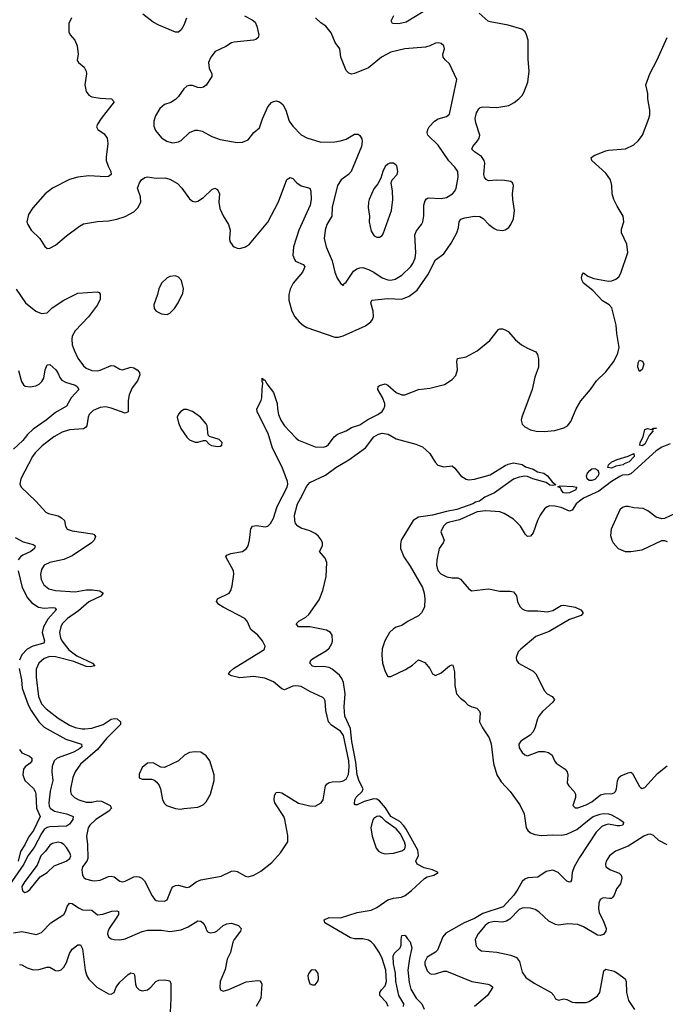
# Model space of a CAD drawing. Header units: inches. Extents: x 1834610 to 2027685, y 642842 to 774116.
# Tile 241 of 256: x 1921054 to 1925676, y 698026 to 705078. Entities that reach past the tile are written whole.
import ezdxf

# ---------------------------------------------------------------- set-up
doc = ezdxf.new("R2010")
doc.units = ezdxf.units.IN
doc.header["$MEASUREMENT"] = 0
doc.layers.add('B9629', color=7, linetype='Continuous')
doc.layers.add('B9720', color=7, linetype='Continuous')

msp = doc.modelspace()

# ---------------------------------------------------------------- linework, layer by layer
at = {"layer": 'B9629', "color": 5}
for points, elevation in [([(1921249.7, 700000), (1921384.9, 699924.9), (1921496.3, 699890), (1921499, 699870), (1921475.8, 699850), (1921433.8, 699830), (1921322.8, 699790), (1921301.1, 699770), (1921286.7, 699730), (1921284.6, 699690), (1921291.3, 699630), (1921273, 699553), (1921262.4, 699470), (1921265.4, 699445.4), (1921273.2, 699430), (1921303.2, 699410), (1921388, 699390), (1921432.9, 699372.8), (1921437.6, 699370), (1921433.8, 699350), (1921410, 699316), (1921390, 699301.1), (1921270, 699296.9), (1921250, 699291.7), (1921230, 699277.1), (1921210, 699248.6), (1921157, 699150), (1921113.2, 699090), (1921084.1, 699030), (1920959.7, 698850)], 360), ([(1921745.6, 700000), (1921675.1, 699930), (1921610.1, 699849.9), (1921490, 699745.8), (1921451.8, 699690), (1921435.3, 699650), (1921418.4, 699570), (1921418, 699550), (1921423.6, 699530), (1921447, 699507), (1921476.4, 699490), (1921530, 699473.5), (1921570, 699474.5), (1921610, 699483.9), (1921640.4, 699480.4), (1921701.3, 699450), (1921711.2, 699430), (1921693, 699410), (1921599.4, 699350), (1921556.3, 699310), (1921544.6, 699290), (1921532, 699230), (1921538.9, 699170), (1921542, 699070), (1921534.4, 699050), (1921503.1, 699010), (1921498.3, 698990), (1921503.6, 698950), (1921514, 698934), (1921525.7, 698925.7), (1921570, 698911.9), (1921590, 698909.3), (1921630, 698914.3), (1921690, 698940.7), (1921710, 698943.6), (1921730, 698938.3), (1921770, 698908.8), (1921790, 698903.6), (1921810, 698906.9), (1921870, 698937.8), (1921890, 698942), (1921910, 698939.5), (1921929, 698929), (1921946.4, 698910), (1922002.8, 698802.8), (1922019.9, 698779.9), (1922030.3, 698770.3), (1922046.3, 698766.3), (1922090, 698765.7), (1922110, 698773.4), (1922142.9, 698857.1), (1922150, 698866.7), (1922170, 698878), (1922190, 698878.9), (1922250, 698863.6), (1922270, 698866.9), (1922317.5, 698902.5), (1922350, 698918.4), (1922495.5, 698944.5), (1922570, 698979.6), (1922590, 698980.9), (1922610, 698976), (1922670, 698943), (1922690, 698939.1), (1922730, 698950.4), (1922779.5, 698980.5), (1922859.5, 699040.5), (1922921.6, 699110), (1922972.6, 699190), (1922974.6, 699234.6), (1922952.6, 699350), (1922945.7, 699370), (1922881.6, 699470), (1922875.6, 699490), (1922879.1, 699520.9), (1922890, 699542.8), (1922910, 699546), (1922930, 699539.5), (1923050, 699466.5), (1923130, 699446.5), (1923170, 699445.7), (1923211, 699469), (1923225.6, 699490), (1923242.2, 699590), (1923254.9, 699605.1), (1923270, 699614.2), (1923290, 699618.8), (1923350, 699620.6), (1923370, 699625.8), (1923390, 699638.2), (1923407.7, 699672.3), (1923412.8, 699727.2), (1923410.7, 699769.3), (1923372, 699950), (1923350, 699981.9), (1923323.7, 700000)], 380), ([(1921502.3, 700000), (1921510, 699998.9), (1921521.1, 700000)], 380), ([(1923691.3, 698010), (1923680, 698040), (1923632.8, 698090), (1923631.6, 698110), (1923643.5, 698130), (1923670, 698158.8), (1923678.7, 698190), (1923674.7, 698270), (1923650, 698354), (1923630, 698394.5), (1923592.1, 698452.1), (1923570, 698473.8), (1923550, 698484.8), (1923510, 698495.8), (1923450, 698495.1), (1923422.2, 698502.2), (1923239.3, 698610), (1923232.7, 698630), (1923270, 698646.7), (1923350, 698645.6), (1923470, 698682.8), (1923570, 698700.2), (1923610, 698720.2), (1923690, 698775.2), (1923730, 698785.8), (1923786.7, 698793.3), (1923814.2, 698805.8), (1923859.3, 698840.7), (1923952.6, 698927.4), (1923970, 698938), (1924018, 698950), (1924048.7, 698970), (1924008.7, 698990), (1923950, 699002.4), (1923898.7, 699030), (1923890.9, 699050), (1923908.6, 699091.4), (1923904.6, 699130), (1923820.4, 699280.4), (1923804.4, 699304.4), (1923774.3, 699334.3), (1923710, 699371.5), (1923673.8, 699433.8), (1923630, 699482.2), (1923610, 699495.2), (1923590, 699498.4), (1923521, 699479), (1923470, 699455.1), (1923455.1, 699455.1), (1923450, 699462), (1923454.2, 699490), (1923463.5, 699510), (1923505.8, 699550), (1923512.8, 699570), (1923484.2, 699624.2), (1923470.3, 699670), (1923460, 699760), (1923430.8, 699909.2), (1923421.4, 700000)], 360), ([(1924371.4, 700000), (1924415.2, 699935.2), (1924430, 699892), (1924446, 699750), (1924469.4, 699669.4), (1924500.5, 699620.5), (1924564.9, 699550), (1924635.3, 699455.3), (1924664.9, 699390), (1924680.8, 699290), (1924691.8, 699270), (1924710, 699254.3), (1924742, 699242), (1924790, 699235.2), (1924870, 699240.1), (1924930, 699238.3), (1924970, 699244.4), (1925043, 699277), (1925130, 699350.7), (1925159.1, 699370), (1925208.5, 699388.5), (1925231.5, 699391.5), (1925270, 699390.3), (1925290, 699383), (1925350.7, 699350), (1925376, 699330), (1925375.3, 699324.7), (1925371.3, 699310), (1925350, 699305.1), (1925330, 699304.2), (1925270, 699316), (1925250, 699312.4), (1925221.3, 699298.7), (1925180, 699260), (1925061.6, 699078.4), (1925022.9, 699010), (1925009.3, 698970), (1925005.3, 698914.7), (1924996.5, 698903.5), (1924990, 698900.5), (1924970, 698908.4), (1924908.4, 698970), (1924870, 698987.3), (1924822.1, 698977.9), (1924762.4, 698937.6), (1924691.7, 698931.7), (1924670, 698922.9), (1924650, 698905), (1924621, 698850), (1924591.8, 698808.2), (1924515.7, 698724.3), (1924370, 698676), (1924310, 698640.7), (1924235.5, 698610), (1924104.6, 698535.4), (1924083.8, 698510), (1924045.9, 698414.1), (1924030, 698399.8), (1923970, 698364.7), (1923953.8, 698330), (1923953.8, 698310), (1923970, 698266.4), (1923990, 698247), (1924002.4, 698242.4), (1924030, 698244), (1924090, 698263.9), (1924110, 698263.6), (1924290, 698190.2), (1924404.7, 698170), (1924424.1, 698164.1), (1924440.7, 698150), (1924402, 698090), (1924310, 698009.8)], 360), ([(1924740.1, 700000), (1924730, 699976.9), (1924707.4, 699952.6), (1924642.3, 699910), (1924628.1, 699890), (1924630, 699864), (1924650, 699830.4), (1924670, 699813.7), (1924690, 699805.3), (1924770, 699836), (1924810, 699836.6), (1924838.4, 699830), (1924865.5, 699810), (1924882.3, 699770), (1924894, 699754), (1924958.7, 699710), (1924972, 699690), (1924978.4, 699670), (1924973, 699610), (1924984.9, 699590), (1925023, 699550), (1925032.7, 699530), (1925032, 699508), (1925014, 699450), (1925030, 699434), (1925050, 699432.7), (1925110, 699454), (1925150, 699476.9), (1925212.9, 699527.1), (1925250, 699534.7), (1925290, 699532.9), (1925310, 699539.5), (1925319.7, 699550), (1925327.1, 699570), (1925334.2, 699625.8), (1925342.4, 699650), (1925357.2, 699662.7), (1925410, 699684.9), (1925430, 699688), (1925439.9, 699679.9), (1925490, 699586.8), (1925498.4, 699578.4), (1925510, 699570.6), (1925530, 699578), (1925620.7, 699679.3), (1925690, 699734.4)], 380), ([(1921052.8, 699850), (1921070, 699826), (1921123.1, 699803.1), (1921140.5, 699790), (1921141.6, 699770), (1921130, 699752.7), (1921094, 699726), (1921082, 699710), (1921077, 699670), (1921090.5, 699630), (1921152.4, 699572.4), (1921164.4, 699550), (1921170.2, 699530), (1921173.9, 699430), (1921201.5, 699370), (1921153.6, 699270), (1921116.6, 699223.4), (1921090, 699168.2), (1921059.2, 699120.8), (1921042.1, 699050)], 340), ([(1925690, 699167.8), (1925630, 699199.8), (1925590, 699234), (1925570, 699243.5), (1925550, 699242), (1925522, 699230), (1925410, 699159.8), (1925318.2, 699121.8), (1925277.1, 699090), (1925253, 699050), (1925247.7, 699030), (1925250.8, 699010), (1925282.8, 698990), (1925345, 698964.9), (1925360.3, 698950), (1925364.9, 698930), (1925355.3, 698890), (1925326.4, 698853.6), (1925310, 698806.6), (1925298.4, 698790), (1925290, 698784), (1925276.5, 698783.5), (1925230, 698788.2), (1925210, 698776.2), (1925198.9, 698750), (1925197.8, 698710), (1925202.8, 698682.8), (1925235.4, 698615.4), (1925251.5, 698570), (1925250.2, 698549.8), (1925233.2, 698526.8), (1925210, 698518), (1925190, 698522), (1925090, 698580.4), (1925050, 698596.8), (1924977, 698603), (1924911.9, 698591.9), (1924890, 698597.6), (1924842.2, 698622.2), (1924770, 698687.8), (1924744.4, 698704.4), (1924710, 698714.8), (1924670, 698716), (1924650, 698713.5), (1924630, 698704), (1924563.5, 698636.5), (1924539.1, 698620.9), (1924510, 698614.9), (1924450, 698620.2), (1924410, 698608.9), (1924386.2, 698590), (1924336.1, 698530), (1924315.3, 698490), (1924322.6, 698442.6), (1924341.1, 698421.1), (1924361, 698410), (1924470, 698400.2), (1924570, 698377.4), (1924610, 698361.7), (1924632.8, 698332.8), (1924650, 698257.3), (1924678, 698218), (1924737.6, 698177.6), (1924858.8, 698110), (1924877.3, 698090), (1924890, 698066), (1924910, 698056.3), (1924950, 698066), (1924970, 698061.6), (1925010, 698040.5), (1925030, 698038.4), (1925110, 698039.3), (1925130, 698046.4), (1925190, 698086.4), (1925206, 698110), (1925235.1, 698264.9), (1925250, 698278), (1925310, 698262.4), (1925333.4, 698250), (1925388.2, 698208.2), (1925396.5, 698190), (1925396.9, 698110), (1925413.2, 698053.2), (1925456, 697990)], 380), ([(1921010, 698538.8), (1921070, 698548), (1921173.6, 698526.4), (1921210, 698539.6), (1921278, 698610), (1921370, 698668.5), (1921382.6, 698690), (1921393.6, 698726.4), (1921410, 698750.5), (1921430, 698748.5), (1921475.8, 698715.8), (1921502.9, 698702.9), (1921570, 698700.3), (1921610, 698667.9), (1921650, 698671.1), (1921713.3, 698693.3), (1921750, 698694.9), (1921760.5, 698690), (1921760.2, 698670), (1921750.2, 698650), (1921694.8, 698570), (1921685.4, 698545.4), (1921683.2, 698530), (1921689.3, 698509.3), (1921710, 698496), (1921730.2, 698490.2), (1921770, 698487.7), (1921810, 698495.5), (1921930, 698547.1), (1921970, 698556.5), (1922070, 698556.9), (1922130, 698548.5), (1922210, 698558.5), (1922259.6, 698580.4), (1922330, 698623.1), (1922350, 698621.6), (1922364.9, 698610), (1922378.4, 698590), (1922393, 698553), (1922403.8, 698543.8), (1922419.1, 698539.1), (1922450, 698542.4), (1922465.2, 698550), (1922509.8, 698590.2), (1922536.6, 698603.4), (1922570, 698606.4), (1922620.4, 698590), (1922638.5, 698570), (1922635.2, 698550), (1922589.6, 698490.4), (1922580.9, 698470), (1922562.5, 698397.5), (1922540.2, 698350), (1922525.6, 698274.4), (1922490.3, 698190), (1922487.1, 698147.1), (1922490.8, 698130), (1922510, 698119.3), (1922550, 698131.8), (1922674.1, 698185.9), (1922757.1, 698197.1), (1922774.1, 698194.1), (1922783.4, 698183.4), (1922786.5, 698170), (1922779.7, 698070), (1922747.3, 698010)], 360), ([(1923802.6, 698010), (1923804.4, 698030), (1923767.2, 698090), (1923746.3, 698190), (1923743.7, 698250), (1923730, 698316), (1923727, 698370), (1923734.7, 698390), (1923777, 698430), (1923784.5, 698450), (1923784.5, 698490), (1923790, 698518), (1923810, 698522), (1923816.9, 698516.9), (1923830, 698494), (1923850, 698474), (1923862, 698430), (1923845.4, 698354.6), (1923833.4, 698270), (1923843.2, 698183.2), (1923854.4, 698134.4), (1923891.2, 698071.2), (1923933, 698030), (1923950, 697991.3)], 340), ([(1921052.3, 698312.3), (1921070, 698308.9), (1921107.9, 698287.9), (1921150, 698272.3), (1921190, 698274.2), (1921250, 698291.6), (1921270, 698292), (1921310, 698267), (1921330, 698265.3), (1921350, 698274), (1921370, 698292.4), (1921390, 698326.4), (1921411.7, 698390), (1921430, 698420.9), (1921470, 698452.4), (1921490, 698453), (1921503.2, 698423.2), (1921523, 698270), (1921534, 698230), (1921550, 698205.3), (1921606.3, 698150), (1921690, 698101.1), (1921710, 698099.1), (1921729.6, 698110), (1921745.3, 698150), (1921770, 698185.5), (1921830, 698240.4), (1921850, 698250.4), (1921870, 698246.8), (1921876.7, 698236.7), (1921882.3, 698170), (1921890.3, 698150), (1921910, 698128.9), (1921930, 698122.7), (1921970, 698130.3), (1921992, 698148), (1922029.6, 698190), (1922050, 698198.3), (1922090, 698201.1), (1922130, 698193.4), (1922135.1, 698175.1), (1922135.3, 698064.7), (1922130.3, 697970)], 340)]:
    msp.add_lwpolyline(points, dxfattribs=dict(at, elevation=elevation))
for points, elevation in [([(1922310, 699835.1), (1922270, 699828.4), (1922234.9, 699810), (1922190.2, 699769.8), (1922090, 699722.9), (1922063.3, 699723.3), (1922010, 699755.6), (1921970, 699753.3), (1921930, 699721.2), (1921910, 699675.3), (1921910, 699646.8), (1921930, 699639.1), (1921998, 699638), (1922013.4, 699633.4), (1922035.9, 699615.9), (1922053.2, 699593.2), (1922062.3, 699570), (1922075.8, 699490), (1922090, 699464), (1922104, 699450), (1922170, 699428.5), (1922204.6, 699424.6), (1922230, 699427.7), (1922330, 699438.6), (1922366.5, 699453.5), (1922390, 699475.8), (1922419.3, 699530), (1922445.1, 699630), (1922445.4, 699670), (1922414.8, 699770), (1922390, 699805.1), (1922350, 699831.1)], 420), ([(1923630, 699373.2), (1923610, 699370.8), (1923590, 699355.8), (1923580, 699340), (1923568.8, 699290), (1923577, 699230), (1923605.1, 699145.1), (1923622, 699122), (1923644.7, 699110), (1923670, 699104), (1923730, 699109.4), (1923790, 699126.1), (1923810, 699139.1), (1923816.5, 699163.5), (1923809.4, 699190), (1923778, 699250), (1923750, 699282.5), (1923675.2, 699335.2), (1923650, 699361)], 380), ([(1921330, 699187), (1921290, 699178.2), (1921270, 699165.7), (1921238.1, 699121.9), (1921205.8, 699090), (1921178.1, 699021.9), (1921090, 698904.5), (1921070.5, 698870), (1921070.8, 698850), (1921077.3, 698837.3), (1921090, 698826.8), (1921110, 698834.8), (1921130, 698850.8), (1921201.8, 698938.2), (1921250, 698970.3), (1921301.2, 699018.8), (1921386, 699050), (1921414, 699070), (1921419.1, 699090), (1921414, 699110), (1921388.7, 699150), (1921370, 699169.8), (1921350, 699181.6)], 380), ([(1923150, 698274), (1923141, 698270), (1923124, 698250), (1923117.3, 698230), (1923118.8, 698210), (1923130, 698172), (1923150, 698164.7), (1923170, 698166), (1923190, 698194), (1923193.2, 698210), (1923190, 698246), (1923173.2, 698270)], 380)]:
    msp.add_lwpolyline(points, close=True, dxfattribs=dict(at, elevation=elevation))
at = {"layer": 'B9720', "color": 5}
for points, elevation in [([(1924010, 705175.1), (1923819.7, 705060.3), (1923768.5, 705048.5), (1923722, 705050), (1923712.3, 705070), (1923733.1, 705106.9)], 420), ([(1921424.2, 705090), (1921406, 705050), (1921406, 704990), (1921416, 704970), (1921447.8, 704930), (1921466.3, 704890), (1921471.6, 704830), (1921465.1, 704785.1), (1921474, 704770), (1921516.6, 704736.6), (1921530.2, 704710), (1921532.4, 704690), (1921519.6, 704610), (1921530, 704564), (1921550, 704537.1), (1921570, 704525.3), (1921630, 704514.9), (1921710.3, 704510.3), (1921730.4, 704490.4), (1921637, 704370), (1921610.4, 704330), (1921603, 704310), (1921614.4, 704290), (1921659.3, 704259.3), (1921681.2, 704230), (1921684.3, 704190), (1921672.3, 704092.3), (1921674.2, 704070), (1921687.8, 704027.8), (1921707.2, 703990), (1921708.2, 703970), (1921690, 703953.6), (1921670, 703951.2), (1921550, 703960.3), (1921470, 703949.8), (1921410, 703932.3), (1921290, 703870.6), (1921237.6, 703830), (1921147.6, 703730), (1921118, 703682), (1921106.3, 703630), (1921112.6, 703610), (1921136.2, 703570), (1921199, 703510), (1921233.7, 703453.7), (1921250, 703439.1), (1921270, 703440.4), (1921310, 703462.4), (1921388, 703530), (1921481, 703599), (1921510, 703615.2), (1921611.4, 703631.4), (1921690, 703636.9), (1921750, 703648.9), (1921810, 703668.9), (1921870, 703700.9), (1921900.5, 703730), (1921921.1, 703770), (1921918.9, 703810), (1921898.4, 703870), (1921911.1, 703908.9), (1921927, 703930), (1921950, 703948.4), (1921970, 703951.8), (1922030, 703942.7), (1922096, 703944), (1922130, 703935.6), (1922183.3, 703903.3), (1922215.3, 703870), (1922270, 703793.4), (1922290, 703778), (1922310, 703773), (1922330, 703778), (1922370, 703804.9), (1922430, 703860.7), (1922450, 703870.7), (1922470, 703860.7), (1922483.8, 703830), (1922478.9, 703770), (1922486.4, 703726.4), (1922510, 703673.4), (1922548, 703610), (1922560.4, 703570), (1922555.5, 703510), (1922559.1, 703490), (1922579.1, 703459.1), (1922590, 703450.8), (1922610, 703440.7), (1922630, 703439.1), (1922670, 703450.4), (1922698.4, 703470), (1922830, 703626.9), (1922906.9, 703773.1), (1922967.2, 703932.8), (1922990, 703948.2), (1923010, 703939.3), (1923037.1, 703910), (1923070, 703887.2), (1923130.3, 703870.3), (1923138.7, 703850), (1923140.9, 703790), (1923133.2, 703750), (1923053.2, 703570), (1923015.2, 703450), (1923010.3, 703390.3), (1923020.2, 703360.2), (1923028.6, 703348.6), (1923083.2, 703323.2), (1923094.3, 703310), (1923089.2, 703290), (1923077.4, 703270), (1923011.1, 703190), (1922990, 703147), (1922981.6, 703110), (1922980.9, 703070), (1923001.7, 702990), (1923024.5, 702950), (1923053.9, 702913.9), (1923086.5, 702886.5), (1923110, 702873.8), (1923310, 702803.5), (1923337, 702803), (1923370, 702813), (1923530, 702884.4), (1923567, 702913), (1923579.7, 702930), (1923587.2, 702952.7), (1923583.5, 702990), (1923567.7, 703050), (1923576, 703070), (1923690, 703080.1), (1923790, 703076.6), (1923842.4, 703097.6), (1923898.5, 703141.5), (1923976, 703250), (1924030, 703357.1), (1924090, 703399.5), (1924142.9, 703477.1), (1924183.8, 703550), (1924195, 703590), (1924199.7, 703630), (1924212.3, 703650), (1924240.5, 703659.5), (1924310, 703670.2), (1924347.1, 703667.1), (1924372.8, 703652.8), (1924412.9, 703610), (1924450, 703581.8), (1924470, 703572.3), (1924510, 703568.2), (1924530, 703572.6), (1924555.4, 703590), (1924570.9, 703610), (1924587.9, 703652.1), (1924595.6, 703710), (1924584.2, 703790), (1924582.7, 703830), (1924589.6, 703889.6), (1924582.7, 703910), (1924570, 703917.6), (1924525.7, 703925.7), (1924470, 703928.7), (1924410, 703924.4), (1924392.2, 703932.3), (1924380.5, 703950), (1924377.2, 703970), (1924383.8, 704050), (1924379.3, 704070), (1924358.8, 704098.8), (1924309.6, 704130), (1924289.6, 704150), (1924296.9, 704170), (1924331.1, 704210), (1924342.6, 704230), (1924346.9, 704250), (1924319.5, 704339.5), (1924315.5, 704370), (1924323.4, 704410), (1924341, 704439), (1924350, 704447.7), (1924370, 704453.8), (1924470, 704449.4), (1924555.9, 704464.1), (1924594.9, 704485.1), (1924627, 704510), (1924650, 704534), (1924663.8, 704556.2), (1924692, 704630), (1924701.6, 704710), (1924692.9, 704792.9), (1924694, 704930), (1924682.9, 704970), (1924671.8, 704990), (1924648.4, 705008.5), (1924550, 705038), (1924421.6, 705061.6), (1924408, 705068), (1924344, 705124)], 420), ([(1922247.3, 705087.3), (1922230, 705039), (1922210, 705005.2), (1922190, 704989.3), (1922170, 704989.3), (1922050, 705037.7), (1922010, 705059.8), (1921936.1, 705116.1)], 420), ([(1922664.5, 705104.5), (1922717.3, 705077.3), (1922739, 705059), (1922752.4, 705030), (1922765.5, 704970), (1922760.7, 704950), (1922744.1, 704935.9), (1922728.7, 704931.3), (1922590, 704916.8), (1922570, 704910.7), (1922530, 704885.4), (1922453.4, 704850), (1922421.3, 704810), (1922404.9, 704770), (1922410.3, 704730), (1922428.9, 704690), (1922428.8, 704670), (1922390, 704609.6), (1922370, 704593.6), (1922350, 704589.7), (1922330, 704591.6), (1922290, 704605.1), (1922270, 704607.3), (1922250, 704602), (1922230, 704582.9), (1922190, 704527), (1922170, 704506.6), (1922135.6, 704484.4), (1922090, 704469.6), (1922057.5, 704442.5), (1922026.4, 704390), (1922014.4, 704350), (1922014.9, 704314.9), (1922025.1, 704285.1), (1922070, 704230.7), (1922106.9, 704206.9), (1922137.5, 704197.5), (1922150, 704195.5), (1922190, 704203), (1922210, 704213), (1922270, 704270.4), (1922310, 704286.4), (1922330, 704286.7), (1922359.3, 704279.3), (1922430, 704242), (1922490, 704219.5), (1922610, 704197.6), (1922650, 704199.3), (1922690, 704218), (1922729.6, 704270), (1922770, 704303.8), (1922791.6, 704368.4), (1922830, 704454), (1922856.1, 704483.9), (1922870, 704492.4), (1922890, 704495.8), (1922914.8, 704490), (1922938.4, 704470), (1922960.3, 704430), (1922983.7, 704350), (1923010, 704315.5), (1923070, 704253), (1923110.3, 704230.3), (1923210, 704200.3), (1923310, 704202.3), (1923350, 704208.9), (1923390, 704221.7), (1923450, 704258.4), (1923477.3, 704257.3), (1923490, 704247.7), (1923503.6, 704223.6), (1923506.1, 704206.1), (1923499.7, 704170), (1923426.7, 703990), (1923408.9, 703970), (1923355.8, 703930), (1923329.3, 703890), (1923290, 703734), (1923288.3, 703670), (1923252.2, 703610), (1923241.6, 703570), (1923234.7, 703510), (1923247.6, 703450), (1923290.3, 703350), (1923310.3, 703270.3), (1923326.7, 703226.7), (1923350, 703191.3), (1923370, 703174), (1923374.6, 703185.4), (1923390, 703198), (1923444.6, 703275.4), (1923466.8, 703293.2), (1923490, 703301.2), (1923510, 703302), (1923550, 703289.3), (1923590, 703269.3), (1923650, 703229.1), (1923690, 703215), (1923710, 703213), (1923740.7, 703219.3), (1923790, 703248), (1923854.6, 703310), (1923868.7, 703331.3), (1923884.5, 703370), (1923889.9, 703410), (1923882.7, 703537.3), (1923893.9, 703566.1), (1923929.7, 703610), (1923939.2, 703630), (1923947.9, 703672.1), (1923947.8, 703750), (1923956.8, 703783.2), (1923965, 703795), (1923979.1, 703800.9), (1924070, 703798), (1924110, 703804.7), (1924151.3, 703830), (1924169.7, 703850), (1924178, 703870), (1924193.1, 703950), (1924189.7, 703990), (1924170, 704021.3), (1924125.6, 704065.6), (1924050, 704179.2), (1923976.2, 704250), (1923971.8, 704270), (1923975.1, 704290), (1923986, 704310), (1924024, 704350), (1924050, 704366.8), (1924110, 704384.7), (1924130, 704402), (1924184.5, 704650), (1924130, 704762), (1924099.7, 704790), (1924085.7, 704810), (1924083.5, 704830), (1924094, 704870), (1924089.3, 704890), (1924070, 704906.6), (1924050, 704911.5), (1924030, 704909.6), (1923990.2, 704889.8), (1923959.1, 704880.9), (1923810, 704868), (1923710, 704844.8), (1923643.7, 704810), (1923550, 704733.7), (1923450, 704692.4), (1923430, 704688.3), (1923410, 704693.6), (1923390, 704713.2), (1923351.8, 704810), (1923346, 704870), (1923313.1, 704913.1), (1923283.3, 704983.3), (1923246, 705030), (1923210, 705054), (1923171.8, 705091.8)], 440), ([(1923323.7, 700000), (1923286, 700026), (1923264.3, 700050), (1923245.5, 700130), (1923239.7, 700199.8), (1923234, 700214), (1923223.5, 700223.5), (1923130, 700266.2), (1923070, 700301.7), (1923030, 700307.6), (1923010, 700305.6), (1922950, 700278.7), (1922930, 700286.4), (1922870, 700336.2), (1922810, 700360.6), (1922726.8, 700373.2), (1922630, 700363.1), (1922570, 700379.6), (1922549.5, 700390), (1922560.7, 700410), (1922585.6, 700430), (1922797.5, 700562.5), (1922806.6, 700570), (1922812.3, 700590), (1922791.1, 700630), (1922759.7, 700670), (1922707.6, 700710), (1922683.1, 700770), (1922665.7, 700790), (1922511, 700870), (1922479.1, 700890), (1922462, 700910), (1922469.8, 700930.2), (1922553, 700970), (1922565.4, 700990), (1922576.2, 701023.8), (1922586.8, 701106.8), (1922584.5, 701130), (1922529, 701230), (1922537.2, 701242.8), (1922566.6, 701253.4), (1922649, 701270), (1922677, 701290), (1922689.6, 701310), (1922699.7, 701350), (1922708.3, 701431.7), (1922721.2, 701450), (1922750, 701454), (1922814.5, 701445.5), (1922830, 701450.5), (1922849.7, 701470.2), (1922870, 701507.3), (1922897, 701590), (1922968.4, 701730), (1922972.4, 701750), (1922970.5, 701770), (1922932.6, 701872.6), (1922863.6, 702010), (1922832.8, 702112.8), (1922754.4, 702270), (1922750.9, 702290), (1922783.8, 702350), (1922788, 702370), (1922788.8, 702431.2), (1922794.6, 702474.6), (1922790, 702486), (1922790, 702511.3), (1922798, 702498), (1922810, 702498), (1922822.8, 702470), (1922870, 702407.3), (1922897.8, 702330), (1922899.3, 702290), (1922907.6, 702250), (1922923.2, 702210), (1922950.2, 702170), (1923030, 702082), (1923050, 702067.1), (1923170, 702018), (1923230, 702016.9), (1923250, 702022.6), (1923265.6, 702034.4), (1923305.1, 702090), (1923330, 702110.3), (1923390, 702133.7), (1923430, 702157.7), (1923490, 702177.2), (1923545.3, 702214.7), (1923617.4, 702250), (1923647.8, 702272.2), (1923661.4, 702290), (1923667.8, 702310), (1923667.8, 702330), (1923651.9, 702371.9), (1923618.9, 702430), (1923620.7, 702450), (1923630, 702457.6), (1923670, 702470.4), (1923690, 702461.3), (1923750, 702407.4), (1923790, 702390.4), (1923810, 702390.3), (1923910, 702430.2), (1923990, 702438), (1924095.8, 702464.2), (1924150, 702500.2), (1924177.2, 702530), (1924188.3, 702570), (1924184.5, 702630), (1924189.2, 702650), (1924250, 702662.4), (1924330, 702704.9), (1924420.1, 702779.9), (1924482, 702858), (1924490, 702862.8), (1924510, 702862.8), (1924530, 702857.3), (1924550, 702844), (1924603.8, 702783.8), (1924647.3, 702750), (1924690, 702724), (1924750, 702698), (1924759.8, 702679.8), (1924767.5, 702647.5), (1924768, 702590), (1924741.7, 702518.3), (1924722, 702430), (1924648.2, 702230), (1924643.8, 702210), (1924650, 702181), (1924670, 702160.7), (1924710, 702141.3), (1924751.5, 702131.5), (1924807.3, 702127.3), (1924884, 702136), (1924950, 702154.9), (1924976.2, 702170), (1924999.8, 702200.2), (1925036.8, 702290), (1925070, 702348.5), (1925141.3, 702430), (1925182.4, 702490), (1925250, 702554.9), (1925306.6, 702630), (1925334.7, 702690), (1925346, 702730), (1925327.7, 702830), (1925324.1, 702890), (1925292.9, 703012.9), (1925274.3, 703034.3), (1925225.1, 703065.1), (1925157.6, 703137.6), (1925090, 703189.9), (1925079.9, 703210), (1925076.8, 703230), (1925079.7, 703250), (1925090, 703264.4), (1925120.9, 703240.9), (1925163.8, 703223.8), (1925270, 703205), (1925292.7, 703207.3), (1925321.5, 703218.5), (1925343, 703237), (1925357.9, 703262.1), (1925408.3, 703410), (1925400.3, 703470), (1925361.2, 703550), (1925361.5, 703578.5), (1925377.7, 703630), (1925374.7, 703670), (1925330, 703742.9), (1925307.2, 703790), (1925295.4, 703830), (1925292.3, 703890), (1925282.9, 703930), (1925250, 703977.6), (1925149.5, 704070), (1925145.2, 704090), (1925170, 704107.7), (1925250, 704137.6), (1925270, 704143.1), (1925390, 704153.4), (1925450, 704182), (1925482.4, 704210), (1925511.3, 704250), (1925558.4, 704370), (1925564.7, 704395.3), (1925564.6, 704430), (1925551.3, 704510), (1925549.8, 704550), (1925536.5, 704610), (1925565.4, 704690), (1925617.6, 704790), (1925688.4, 704950)], 380), ([(1921027.9, 703147.9), (1921094.9, 703050), (1921170.3, 702990.3), (1921210, 702973.4), (1921250, 702979.1), (1921287.2, 703012.8), (1921371.1, 703068.9), (1921470, 703118.5), (1921608.2, 703128.2), (1921623.4, 703123.4), (1921631.3, 703111.3), (1921630, 703075.3), (1921610, 703035.1), (1921547.3, 702950), (1921452.1, 702850), (1921430.2, 702810), (1921426.7, 702790), (1921429.4, 702749.4), (1921442.9, 702710), (1921470, 702654.4), (1921510, 702598.3), (1921530, 702582), (1921570, 702566), (1921610, 702563.9), (1921630, 702568.1), (1921710, 702600.2), (1921730, 702599.6), (1921770, 702574.9), (1921790, 702570.3), (1921850, 702588.8), (1921870, 702585.3), (1921895.5, 702570), (1921911.4, 702551.4), (1921914, 702534), (1921897.3, 702490), (1921859.3, 702440.7), (1921837.7, 702390), (1921831, 702350), (1921830, 702269), (1921810, 702259.7), (1921710, 702295), (1921670, 702304), (1921630, 702300.7), (1921580.8, 702279.2), (1921550.8, 702249.2), (1921543.5, 702230), (1921533.6, 702170), (1921524, 702156), (1921510, 702148.4), (1921410, 702139.5), (1921357.3, 702122.7), (1921299.6, 702090), (1921214.8, 702025.2), (1921164.4, 701975.6), (1921144.7, 701950), (1921061.3, 701790), (1921054.4, 701750), (1921063.8, 701730), (1921170.4, 701630), (1921240.5, 701550), (1921260.4, 701540.4), (1921330, 701523.2), (1921354.4, 701510), (1921374.4, 701490), (1921383, 701450), (1921394.8, 701430), (1921430, 701417.6), (1921575.4, 701395.4), (1921587.7, 701390), (1921595.8, 701375.8), (1921587.4, 701350), (1921567.4, 701330), (1921430, 701238.5), (1921370, 701212.7), (1921269.6, 701190.4), (1921230.1, 701169.9), (1921210, 701140.7), (1921203.6, 701103.6), (1921207.6, 701067.6), (1921227.9, 701030), (1921262.4, 701002.4), (1921309.6, 700989.6), (1921450, 700980.1), (1921530, 700993.8), (1921574.3, 700994.3), (1921626.9, 700986.9), (1921652.7, 700970), (1921635.3, 700950), (1921550, 700908.8), (1921475.5, 700844.5), (1921396.1, 700790), (1921359, 700750), (1921348.8, 700730), (1921340.1, 700690), (1921345.1, 700650), (1921354.6, 700630), (1921405.3, 700565.3), (1921462.2, 700522.2), (1921574.4, 700470), (1921592.4, 700450), (1921557.9, 700442.1), (1921530, 700445), (1921441, 700481), (1921310, 700514.9), (1921270, 700516.3), (1921230, 700503.2), (1921191, 700469), (1921172.6, 700427.4), (1921171.1, 700370), (1921188.3, 700230), (1921210, 700178.5), (1921243.3, 700143.3), (1921330, 700076), (1921410, 700025.6), (1921450, 700007.3), (1921502.3, 700000)], 380), ([(1921044.6, 702564.6), (1921067.1, 702487.1), (1921082.4, 702462.4), (1921094, 702454), (1921129.2, 702449.2), (1921170, 702455), (1921192.7, 702467.3), (1921212.7, 702487.3), (1921226, 702510), (1921237.2, 702570), (1921250, 702604.9), (1921270, 702608.4), (1921313.1, 702570), (1921327.7, 702547.7), (1921343.2, 702510), (1921355.6, 702495.6), (1921381.9, 702481.9), (1921450, 702459.7), (1921464.6, 702450), (1921477, 702430), (1921421.8, 702370), (1921388.5, 702310), (1921310, 702265.3), (1921244.4, 702210), (1921150, 702145.5), (1921110, 702106.6), (1921075.8, 702064.2), (1921010, 702002.7)], 360), ([(1923421.4, 700000), (1923421.3, 700001.3), (1923380.6, 700090), (1923376.4, 700156.4), (1923383.1, 700250), (1923371.4, 700331.4), (1923359.8, 700359.8), (1923343, 700383), (1923290, 700427.2), (1923270, 700437), (1923230, 700446.3), (1923170, 700443.5), (1923150, 700447.4), (1923131.5, 700470), (1923138.7, 700490), (1923150, 700500.3), (1923250, 700559.6), (1923270, 700577), (1923288.7, 700610), (1923292.9, 700627.1), (1923289.7, 700670), (1923278, 700690), (1923250, 700705.1), (1923130, 700728.4), (1923050, 700729.8), (1923032.7, 700750), (1923052.3, 700770), (1923101.8, 700798.2), (1923123.4, 700816.6), (1923197.6, 700922.4), (1923223.9, 700990), (1923247.2, 701090), (1923251.7, 701190), (1923240.2, 701220.2), (1923199.5, 701270), (1923220.9, 701310), (1923222, 701330), (1923212.5, 701352.5), (1923190, 701381), (1923170, 701397.4), (1923130, 701417.4), (1923070, 701435.7), (1923044.8, 701450), (1923029.1, 701470), (1923022.9, 701490), (1923021.1, 701530), (1923042, 701610), (1923074.5, 701665.5), (1923106.5, 701733.5), (1923130, 701763), (1923243.7, 701816.3), (1923316.3, 701870), (1923410, 701924.6), (1923528.4, 702011.6), (1923590, 702090.3), (1923623.7, 702110), (1923650, 702116.5), (1923690.7, 702110), (1923750, 702074.8), (1923890, 702038), (1923938, 702018), (1923990, 701971), (1924027.7, 701907.7), (1924047.5, 701887.5), (1924090, 701876.3), (1924150, 701882.8), (1924170, 701866.8), (1924211.3, 701811.3), (1924250, 701787), (1924270, 701783.1), (1924310, 701787.6), (1924422.1, 701817.9), (1924530, 701884.9), (1924550, 701894.7), (1924590, 701903.6), (1924650, 701892.4), (1924675.6, 701875.6), (1924730, 701859.1), (1924759.9, 701839.9), (1924806, 701830), (1924833.4, 701810), (1924866.8, 701766.8), (1924892.7, 701747.3), (1924870, 701741.2), (1924850, 701745.1), (1924822, 701762), (1924728, 701790), (1924690, 701806), (1924670, 701809.3), (1924630, 701800.7), (1924590, 701787.3), (1924453.4, 701690), (1924383, 701657), (1924345.5, 701630), (1924318.1, 701621.9), (1924298, 701610), (1924184, 701570), (1924110, 701556.2), (1924010, 701529.9), (1923910, 701514.8), (1923870.1, 701489.9), (1923784.9, 701350), (1923779.5, 701320.5), (1923780.3, 701290), (1923804.7, 701230), (1923850, 701163.7), (1923936.9, 701010), (1923950.2, 700970), (1923955.3, 700930), (1923952.4, 700870), (1923931.3, 700830), (1923910, 700808.7), (1923835.5, 700770), (1923790, 700738), (1923750, 700726.3), (1923730, 700715.4), (1923702.4, 700690), (1923667.9, 700630), (1923650, 700572.7), (1923646, 700530), (1923651, 700470), (1923670, 700410.5), (1923690, 700373.4), (1923693, 700373), (1923710, 700372.7), (1923815.6, 700424.4), (1923865.8, 700454.2), (1923910, 700492), (1923953.2, 700473.2), (1923991, 700430), (1924010, 700392), (1924030, 700381), (1924070, 700398.8), (1924130, 700450.8), (1924150, 700458), (1924154, 700454), (1924167.7, 700407.7), (1924168.1, 700308.1), (1924181, 700250), (1924210, 700218), (1924238, 700198), (1924262, 700170), (1924290, 700156), (1924326, 700146), (1924345.4, 700125.4), (1924351, 700110), (1924346, 700050), (1924364.7, 700010), (1924371.4, 700000)], 360), ([(1925710, 702040.3), (1925650, 702016.3), (1925611, 701990), (1925430, 701825.3), (1925410, 701817.8), (1925370, 701814.7), (1925350, 701806.9), (1925290, 701769.5), (1925199.8, 701700.2), (1925090.9, 701650), (1925060.5, 701630), (1925038.1, 701610), (1925010, 701564.5), (1924990, 701558.6), (1924930, 701583.2), (1924885.9, 701594.1), (1924850, 701595.8), (1924830, 701589.8), (1924810, 701575.1), (1924778.8, 701530), (1924759.7, 701490), (1924730, 701403.7), (1924710, 701377.6), (1924690, 701376.9), (1924675.6, 701390), (1924639.2, 701450), (1924590, 701501), (1924521.5, 701541.5), (1924490, 701553.6), (1924390, 701559.5), (1924330, 701553.6), (1924203.3, 701496.7), (1924130, 701479.9), (1924110, 701471), (1924088.1, 701450), (1924068.8, 701410), (1924092.4, 701350), (1924084.9, 701330), (1924056.5, 701290), (1924039.5, 701210), (1924038, 701170), (1924042.6, 701150), (1924050.4, 701130), (1924068.5, 701110), (1924111.9, 701088.1), (1924150, 701080.4), (1924190, 701079.3), (1924210, 701070.6), (1924270, 701001), (1924287.7, 700987.7), (1924410, 701002), (1924490, 700983.8), (1924565.8, 700985.8), (1924590, 700980.7), (1924610, 700951.3), (1924618.4, 700910), (1924634.7, 700874.7), (1924650, 700858), (1924668.9, 700848.9), (1924690, 700843.7), (1924763.7, 700843.7), (1924830, 700837), (1924870, 700847.2), (1924930, 700883), (1924950, 700883.8), (1925031, 700870), (1925070.6, 700850), (1925087.3, 700830), (1925074, 700810), (1924990, 700782.8), (1924843.6, 700696.4), (1924750, 700660.3), (1924640.3, 700570), (1924622.4, 700550), (1924606.9, 700510), (1924610.3, 700490), (1924624.9, 700470), (1924730, 700412.2), (1924750, 700392.7), (1924810.4, 700270.4), (1924830.4, 700250.4), (1924866, 700230), (1924882.8, 700210), (1924870.4, 700190), (1924797.7, 700122.3), (1924771.4, 700090), (1924760.7, 700070), (1924744.4, 700010), (1924740.1, 700000)], 380), ([(1925750, 701544.5), (1925670, 701506.3), (1925650, 701502.6), (1925610, 701515.8), (1925550, 701560.8), (1925518, 701578), (1925450, 701581.8), (1925410, 701591.5), (1925390, 701591.6), (1925370, 701585.1), (1925350, 701567.6), (1925288.5, 701430), (1925284.4, 701384.4), (1925292, 701350), (1925302.4, 701330), (1925338.4, 701290), (1925388.7, 701268.7), (1925430, 701268.7), (1925510, 701281.1), (1925650, 701347.7), (1925670, 701347.7), (1925690, 701340.7)], 420), ([(1921021.3, 701370), (1921078.3, 701338.3), (1921150, 701318.3), (1921165.5, 701310), (1921160.3, 701290), (1921133.4, 701270), (1921077.1, 701242.9), (1921059.7, 701230), (1921043.2, 701210)], 360), ([(1921042, 701130), (1921071.5, 701010), (1921110, 700936), (1921140.8, 700900.8), (1921189.4, 700869.4), (1921230, 700863.5), (1921290, 700867.6), (1921305.1, 700865.1), (1921314.3, 700854.3), (1921314.9, 700850), (1921254.9, 700785.1), (1921224.3, 700730), (1921215.5, 700690), (1921232.8, 700630), (1921227.3, 700612.7), (1921148.7, 700590), (1921107.2, 700570), (1921069.4, 700530), (1921051.7, 700490)], 360), ([(1921050.2, 700430.2), (1921066.7, 700350), (1921072.9, 700290), (1921114.2, 700170), (1921135.5, 700130), (1921190, 700050.2), (1921230, 700011), (1921249.7, 700000)], 360), ([(1921521.1, 700000), (1921570, 700004.7), (1921651, 700029), (1921710, 700067.8), (1921730, 700074.1), (1921752.2, 700070), (1921775.8, 700050), (1921775.8, 700030), (1921745.6, 700000)], 380)]:
    msp.add_lwpolyline(points, dxfattribs=dict(at, elevation=elevation))
for points, elevation in [([(1923704.7, 704050), (1923690, 704043.7), (1923670, 704026), (1923652.7, 703990), (1923638.6, 703941.5), (1923618, 703902), (1923590, 703865.2), (1923554.9, 703790), (1923550.4, 703770), (1923548.3, 703731.7), (1923558.4, 703670), (1923556.4, 703630), (1923570, 703562), (1923591.3, 703530), (1923610, 703520.7), (1923630, 703520.7), (1923650, 703531), (1923656.6, 703543.4), (1923716.2, 703710), (1923725.1, 703790), (1923722.9, 703850), (1923712.7, 703910), (1923721.2, 703930), (1923757, 703970), (1923760.9, 703990), (1923752.7, 704030), (1923729.4, 704049.4)], 460), ([(1922170, 703242.7), (1922130, 703239.3), (1922110, 703229.3), (1922068, 703190), (1922050.6, 703150), (1922041.6, 703110), (1922014.4, 703034.4), (1922017.3, 703010), (1922031, 702990), (1922070, 702970.6), (1922110, 702965.5), (1922130, 702974.8), (1922162.7, 703010), (1922189.2, 703050), (1922221.5, 703118.5), (1922226.6, 703150), (1922212.3, 703210), (1922190, 703232.7)], 420), ([(1925490, 702557.2), (1925478, 702590), (1925481, 702619), (1925490, 702639.1), (1925511.8, 702631.8), (1925522.4, 702610), (1925510, 702573.2)], 360), ([(1922250, 702285.1), (1922230, 702285.1), (1922204.9, 702270), (1922190, 702252.7), (1922182.4, 702230), (1922190.4, 702190), (1922207, 702150), (1922250, 702087.7), (1922270, 702068), (1922310, 702050.8), (1922330, 702051), (1922370, 702064.7), (1922383.6, 702063.6), (1922390, 702062), (1922410, 702038), (1922427.5, 702027.5), (1922470, 702020.7), (1922490, 702022.8), (1922502, 702030), (1922504, 702050), (1922482, 702070), (1922413.6, 702093.6), (1922403.1, 702103.1), (1922396.2, 702170), (1922390, 702184), (1922349.2, 702230), (1922291, 702271)], 420), ([(1925510, 702025.4), (1925494, 702030), (1925494.5, 702050), (1925518, 702090), (1925530, 702142), (1925549.3, 702150.7), (1925576.4, 702143.6), (1925586, 702150), (1925612.7, 702152.7), (1925590.9, 702149.1), (1925583.6, 702136.4), (1925586, 702130), (1925560.9, 702099.1), (1925530, 702038.4)], 360), ([(1925290, 701865.4), (1925264, 701870), (1925269.2, 701890), (1925294, 701910), (1925330, 701928), (1925409.5, 701950.5), (1925450.5, 701970.5), (1925451.8, 701950), (1925415.8, 701910), (1925382.2, 701897.8), (1925374, 701890), (1925320.8, 701879.2)], 360), ([(1925150, 701776.9), (1925130, 701777.6), (1925116.2, 701790), (1925111.1, 701810), (1925117.6, 701830), (1925134.3, 701850), (1925150, 701860.2), (1925170, 701863.2), (1925191.5, 701851.5), (1925200.3, 701830), (1925195.3, 701810), (1925170, 701785.3)], 360), ([(1924970, 701686), (1924946.6, 701690), (1924929.6, 701710), (1924924.5, 701724.5), (1924907.3, 701732.7), (1924922, 701738), (1925015.2, 701735.2), (1925042, 701730), (1925036.9, 701723.1), (1925036.3, 701710), (1924990, 701689.1)], 360)]:
    msp.add_lwpolyline(points, close=True, dxfattribs=dict(at, elevation=elevation))

doc.saveas('drawing.dxf')
